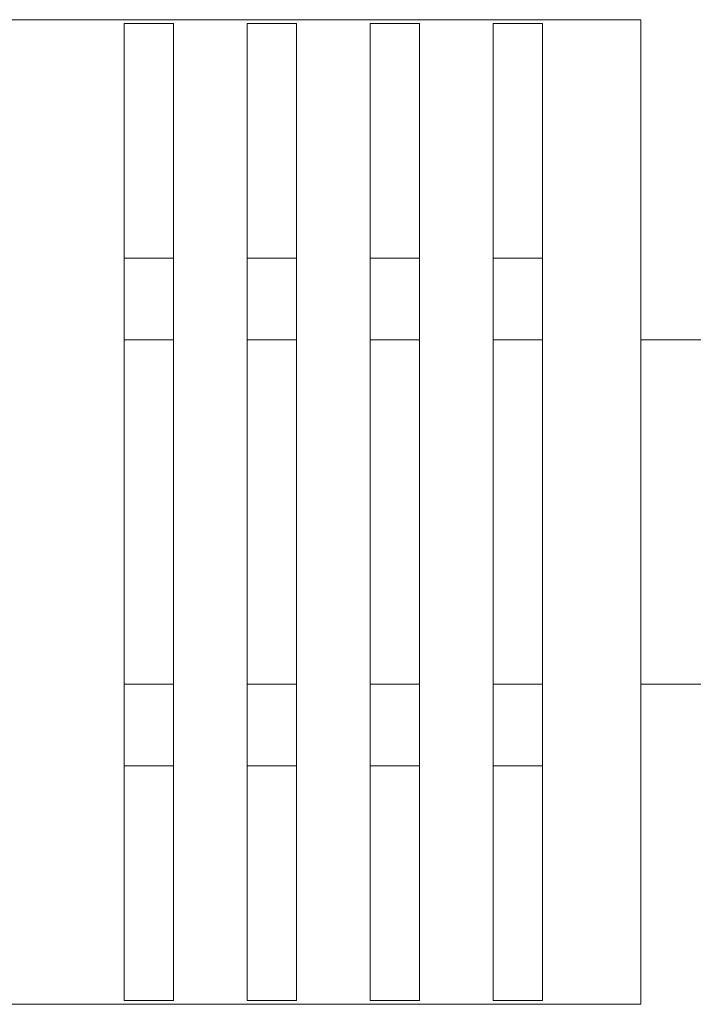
# Model space of a CAD drawing. Header units: millimetres. Extents: x -594 to 595, y -419 to 422.
# Tile 85 of 124: x 12 to 26, y 209 to 229. Entities that reach past the tile are written whole.
import ezdxf
from ezdxf.lldxf.tags import DXFTag

# ---------------------------------------------------------------- set-up
doc = ezdxf.new("R2010")
doc.units = ezdxf.units.MM
doc.header["$MEASUREMENT"] = 0
doc.layers.add('layer 1', color=7, linetype='Continuous')
tags = doc.linetypes.add('New Line100', pattern=[1, 0.5, -0.5]).pattern_tags.tags
tags[6:7] = [DXFTag(74, 4), DXFTag(75, 0), DXFTag(340, '0'), DXFTag(46, 1.0), DXFTag(50, 0.0), DXFTag(44, 0.0), DXFTag(45, 0.0)]
tags[4:5] = [DXFTag(74, 4), DXFTag(75, 0), DXFTag(340, '0'), DXFTag(46, 1.0), DXFTag(50, 0.0), DXFTag(44, 0.0), DXFTag(45, 0.0)]
tags = doc.linetypes.add('New Line101', pattern=[1, 0.5, -0.5]).pattern_tags.tags
tags[6:7] = [DXFTag(74, 4), DXFTag(75, 0), DXFTag(340, '0'), DXFTag(46, 1.0), DXFTag(50, 0.0), DXFTag(44, 0.0), DXFTag(45, 0.0)]
tags[4:5] = [DXFTag(74, 4), DXFTag(75, 0), DXFTag(340, '0'), DXFTag(46, 1.0), DXFTag(50, 0.0), DXFTag(44, 0.0), DXFTag(45, 0.0)]
tags = doc.linetypes.add('New Line102', pattern=[1, 0.5, -0.5]).pattern_tags.tags
tags[6:7] = [DXFTag(74, 4), DXFTag(75, 0), DXFTag(340, '0'), DXFTag(46, 1.0), DXFTag(50, 0.0), DXFTag(44, 0.0), DXFTag(45, 0.0)]
tags[4:5] = [DXFTag(74, 4), DXFTag(75, 0), DXFTag(340, '0'), DXFTag(46, 1.0), DXFTag(50, 0.0), DXFTag(44, 0.0), DXFTag(45, 0.0)]
tags = doc.linetypes.add('New Line103', pattern=[1, 0.5, -0.5]).pattern_tags.tags
tags[6:7] = [DXFTag(74, 4), DXFTag(75, 0), DXFTag(340, '0'), DXFTag(46, 1.0), DXFTag(50, 0.0), DXFTag(44, 0.0), DXFTag(45, 0.0)]
tags[4:5] = [DXFTag(74, 4), DXFTag(75, 0), DXFTag(340, '0'), DXFTag(46, 1.0), DXFTag(50, 0.0), DXFTag(44, 0.0), DXFTag(45, 0.0)]
tags = doc.linetypes.add('New Line104', pattern=[1, 0.5, -0.5]).pattern_tags.tags
tags[6:7] = [DXFTag(74, 4), DXFTag(75, 0), DXFTag(340, '0'), DXFTag(46, 1.0), DXFTag(50, 0.0), DXFTag(44, 0.0), DXFTag(45, 0.0)]
tags[4:5] = [DXFTag(74, 4), DXFTag(75, 0), DXFTag(340, '0'), DXFTag(46, 1.0), DXFTag(50, 0.0), DXFTag(44, 0.0), DXFTag(45, 0.0)]
tags = doc.linetypes.add('New Line68', pattern=[1, 0.5, -0.5]).pattern_tags.tags
tags[6:7] = [DXFTag(74, 4), DXFTag(75, 0), DXFTag(340, '0'), DXFTag(46, 1.0), DXFTag(50, 0.0), DXFTag(44, 0.0), DXFTag(45, 0.0)]
tags[4:5] = [DXFTag(74, 4), DXFTag(75, 0), DXFTag(340, '0'), DXFTag(46, 1.0), DXFTag(50, 0.0), DXFTag(44, 0.0), DXFTag(45, 0.0)]
tags = doc.linetypes.add('New Line69', pattern=[1, 0.5, -0.5]).pattern_tags.tags
tags[6:7] = [DXFTag(74, 4), DXFTag(75, 0), DXFTag(340, '0'), DXFTag(46, 1.0), DXFTag(50, 0.0), DXFTag(44, 0.0), DXFTag(45, 0.0)]
tags[4:5] = [DXFTag(74, 4), DXFTag(75, 0), DXFTag(340, '0'), DXFTag(46, 1.0), DXFTag(50, 0.0), DXFTag(44, 0.0), DXFTag(45, 0.0)]
tags = doc.linetypes.add('New Line70', pattern=[1, 0.5, -0.5]).pattern_tags.tags
tags[6:7] = [DXFTag(74, 4), DXFTag(75, 0), DXFTag(340, '0'), DXFTag(46, 1.0), DXFTag(50, 0.0), DXFTag(44, 0.0), DXFTag(45, 0.0)]
tags[4:5] = [DXFTag(74, 4), DXFTag(75, 0), DXFTag(340, '0'), DXFTag(46, 1.0), DXFTag(50, 0.0), DXFTag(44, 0.0), DXFTag(45, 0.0)]
tags = doc.linetypes.add('New Line71', pattern=[1, 0.5, -0.5]).pattern_tags.tags
tags[6:7] = [DXFTag(74, 4), DXFTag(75, 0), DXFTag(340, '0'), DXFTag(46, 1.0), DXFTag(50, 0.0), DXFTag(44, 0.0), DXFTag(45, 0.0)]
tags[4:5] = [DXFTag(74, 4), DXFTag(75, 0), DXFTag(340, '0'), DXFTag(46, 1.0), DXFTag(50, 0.0), DXFTag(44, 0.0), DXFTag(45, 0.0)]
tags = doc.linetypes.add('New Line72', pattern=[1, 0.5, -0.5]).pattern_tags.tags
tags[6:7] = [DXFTag(74, 4), DXFTag(75, 0), DXFTag(340, '0'), DXFTag(46, 1.0), DXFTag(50, 0.0), DXFTag(44, 0.0), DXFTag(45, 0.0)]
tags[4:5] = [DXFTag(74, 4), DXFTag(75, 0), DXFTag(340, '0'), DXFTag(46, 1.0), DXFTag(50, 0.0), DXFTag(44, 0.0), DXFTag(45, 0.0)]
tags = doc.linetypes.add('New Line73', pattern=[1, 0.5, -0.5]).pattern_tags.tags
tags[6:7] = [DXFTag(74, 4), DXFTag(75, 0), DXFTag(340, '0'), DXFTag(46, 1.0), DXFTag(50, 0.0), DXFTag(44, 0.0), DXFTag(45, 0.0)]
tags[4:5] = [DXFTag(74, 4), DXFTag(75, 0), DXFTag(340, '0'), DXFTag(46, 1.0), DXFTag(50, 0.0), DXFTag(44, 0.0), DXFTag(45, 0.0)]
tags = doc.linetypes.add('New Line74', pattern=[1, 0.5, -0.5]).pattern_tags.tags
tags[6:7] = [DXFTag(74, 4), DXFTag(75, 0), DXFTag(340, '0'), DXFTag(46, 1.0), DXFTag(50, 0.0), DXFTag(44, 0.0), DXFTag(45, 0.0)]
tags[4:5] = [DXFTag(74, 4), DXFTag(75, 0), DXFTag(340, '0'), DXFTag(46, 1.0), DXFTag(50, 0.0), DXFTag(44, 0.0), DXFTag(45, 0.0)]
tags = doc.linetypes.add('New Line75', pattern=[1, 0.5, -0.5]).pattern_tags.tags
tags[6:7] = [DXFTag(74, 4), DXFTag(75, 0), DXFTag(340, '0'), DXFTag(46, 1.0), DXFTag(50, 0.0), DXFTag(44, 0.0), DXFTag(45, 0.0)]
tags[4:5] = [DXFTag(74, 4), DXFTag(75, 0), DXFTag(340, '0'), DXFTag(46, 1.0), DXFTag(50, 0.0), DXFTag(44, 0.0), DXFTag(45, 0.0)]
tags = doc.linetypes.add('New Line76', pattern=[1, 0.5, -0.5]).pattern_tags.tags
tags[6:7] = [DXFTag(74, 4), DXFTag(75, 0), DXFTag(340, '0'), DXFTag(46, 1.0), DXFTag(50, 0.0), DXFTag(44, 0.0), DXFTag(45, 0.0)]
tags[4:5] = [DXFTag(74, 4), DXFTag(75, 0), DXFTag(340, '0'), DXFTag(46, 1.0), DXFTag(50, 0.0), DXFTag(44, 0.0), DXFTag(45, 0.0)]
tags = doc.linetypes.add('New Line77', pattern=[1, 0.5, -0.5]).pattern_tags.tags
tags[6:7] = [DXFTag(74, 4), DXFTag(75, 0), DXFTag(340, '0'), DXFTag(46, 1.0), DXFTag(50, 0.0), DXFTag(44, 0.0), DXFTag(45, 0.0)]
tags[4:5] = [DXFTag(74, 4), DXFTag(75, 0), DXFTag(340, '0'), DXFTag(46, 1.0), DXFTag(50, 0.0), DXFTag(44, 0.0), DXFTag(45, 0.0)]
tags = doc.linetypes.add('New Line78', pattern=[1, 0.5, -0.5]).pattern_tags.tags
tags[6:7] = [DXFTag(74, 4), DXFTag(75, 0), DXFTag(340, '0'), DXFTag(46, 1.0), DXFTag(50, 0.0), DXFTag(44, 0.0), DXFTag(45, 0.0)]
tags[4:5] = [DXFTag(74, 4), DXFTag(75, 0), DXFTag(340, '0'), DXFTag(46, 1.0), DXFTag(50, 0.0), DXFTag(44, 0.0), DXFTag(45, 0.0)]
tags = doc.linetypes.add('New Line79', pattern=[1, 0.5, -0.5]).pattern_tags.tags
tags[6:7] = [DXFTag(74, 4), DXFTag(75, 0), DXFTag(340, '0'), DXFTag(46, 1.0), DXFTag(50, 0.0), DXFTag(44, 0.0), DXFTag(45, 0.0)]
tags[4:5] = [DXFTag(74, 4), DXFTag(75, 0), DXFTag(340, '0'), DXFTag(46, 1.0), DXFTag(50, 0.0), DXFTag(44, 0.0), DXFTag(45, 0.0)]
tags = doc.linetypes.add('New Line80', pattern=[1, 0.5, -0.5]).pattern_tags.tags
tags[6:7] = [DXFTag(74, 4), DXFTag(75, 0), DXFTag(340, '0'), DXFTag(46, 1.0), DXFTag(50, 0.0), DXFTag(44, 0.0), DXFTag(45, 0.0)]
tags[4:5] = [DXFTag(74, 4), DXFTag(75, 0), DXFTag(340, '0'), DXFTag(46, 1.0), DXFTag(50, 0.0), DXFTag(44, 0.0), DXFTag(45, 0.0)]
tags = doc.linetypes.add('New Line81', pattern=[1, 0.5, -0.5]).pattern_tags.tags
tags[6:7] = [DXFTag(74, 4), DXFTag(75, 0), DXFTag(340, '0'), DXFTag(46, 1.0), DXFTag(50, 0.0), DXFTag(44, 0.0), DXFTag(45, 0.0)]
tags[4:5] = [DXFTag(74, 4), DXFTag(75, 0), DXFTag(340, '0'), DXFTag(46, 1.0), DXFTag(50, 0.0), DXFTag(44, 0.0), DXFTag(45, 0.0)]
tags = doc.linetypes.add('New Line82', pattern=[1, 0.5, -0.5]).pattern_tags.tags
tags[6:7] = [DXFTag(74, 4), DXFTag(75, 0), DXFTag(340, '0'), DXFTag(46, 1.0), DXFTag(50, 0.0), DXFTag(44, 0.0), DXFTag(45, 0.0)]
tags[4:5] = [DXFTag(74, 4), DXFTag(75, 0), DXFTag(340, '0'), DXFTag(46, 1.0), DXFTag(50, 0.0), DXFTag(44, 0.0), DXFTag(45, 0.0)]
tags = doc.linetypes.add('New Line83', pattern=[1, 0.5, -0.5]).pattern_tags.tags
tags[6:7] = [DXFTag(74, 4), DXFTag(75, 0), DXFTag(340, '0'), DXFTag(46, 1.0), DXFTag(50, 0.0), DXFTag(44, 0.0), DXFTag(45, 0.0)]
tags[4:5] = [DXFTag(74, 4), DXFTag(75, 0), DXFTag(340, '0'), DXFTag(46, 1.0), DXFTag(50, 0.0), DXFTag(44, 0.0), DXFTag(45, 0.0)]
tags = doc.linetypes.add('New Line84', pattern=[1, 0.5, -0.5]).pattern_tags.tags
tags[6:7] = [DXFTag(74, 4), DXFTag(75, 0), DXFTag(340, '0'), DXFTag(46, 1.0), DXFTag(50, 0.0), DXFTag(44, 0.0), DXFTag(45, 0.0)]
tags[4:5] = [DXFTag(74, 4), DXFTag(75, 0), DXFTag(340, '0'), DXFTag(46, 1.0), DXFTag(50, 0.0), DXFTag(44, 0.0), DXFTag(45, 0.0)]
tags = doc.linetypes.add('New Line85', pattern=[1, 0.5, -0.5]).pattern_tags.tags
tags[6:7] = [DXFTag(74, 4), DXFTag(75, 0), DXFTag(340, '0'), DXFTag(46, 1.0), DXFTag(50, 0.0), DXFTag(44, 0.0), DXFTag(45, 0.0)]
tags[4:5] = [DXFTag(74, 4), DXFTag(75, 0), DXFTag(340, '0'), DXFTag(46, 1.0), DXFTag(50, 0.0), DXFTag(44, 0.0), DXFTag(45, 0.0)]
tags = doc.linetypes.add('New Line86', pattern=[1, 0.5, -0.5]).pattern_tags.tags
tags[6:7] = [DXFTag(74, 4), DXFTag(75, 0), DXFTag(340, '0'), DXFTag(46, 1.0), DXFTag(50, 0.0), DXFTag(44, 0.0), DXFTag(45, 0.0)]
tags[4:5] = [DXFTag(74, 4), DXFTag(75, 0), DXFTag(340, '0'), DXFTag(46, 1.0), DXFTag(50, 0.0), DXFTag(44, 0.0), DXFTag(45, 0.0)]
tags = doc.linetypes.add('New Line87', pattern=[1, 0.5, -0.5]).pattern_tags.tags
tags[6:7] = [DXFTag(74, 4), DXFTag(75, 0), DXFTag(340, '0'), DXFTag(46, 1.0), DXFTag(50, 0.0), DXFTag(44, 0.0), DXFTag(45, 0.0)]
tags[4:5] = [DXFTag(74, 4), DXFTag(75, 0), DXFTag(340, '0'), DXFTag(46, 1.0), DXFTag(50, 0.0), DXFTag(44, 0.0), DXFTag(45, 0.0)]
tags = doc.linetypes.add('New Line88', pattern=[1, 0.5, -0.5]).pattern_tags.tags
tags[6:7] = [DXFTag(74, 4), DXFTag(75, 0), DXFTag(340, '0'), DXFTag(46, 1.0), DXFTag(50, 0.0), DXFTag(44, 0.0), DXFTag(45, 0.0)]
tags[4:5] = [DXFTag(74, 4), DXFTag(75, 0), DXFTag(340, '0'), DXFTag(46, 1.0), DXFTag(50, 0.0), DXFTag(44, 0.0), DXFTag(45, 0.0)]
tags = doc.linetypes.add('New Line89', pattern=[1, 0.5, -0.5]).pattern_tags.tags
tags[6:7] = [DXFTag(74, 4), DXFTag(75, 0), DXFTag(340, '0'), DXFTag(46, 1.0), DXFTag(50, 0.0), DXFTag(44, 0.0), DXFTag(45, 0.0)]
tags[4:5] = [DXFTag(74, 4), DXFTag(75, 0), DXFTag(340, '0'), DXFTag(46, 1.0), DXFTag(50, 0.0), DXFTag(44, 0.0), DXFTag(45, 0.0)]
tags = doc.linetypes.add('New Line90', pattern=[1, 0.5, -0.5]).pattern_tags.tags
tags[6:7] = [DXFTag(74, 4), DXFTag(75, 0), DXFTag(340, '0'), DXFTag(46, 1.0), DXFTag(50, 0.0), DXFTag(44, 0.0), DXFTag(45, 0.0)]
tags[4:5] = [DXFTag(74, 4), DXFTag(75, 0), DXFTag(340, '0'), DXFTag(46, 1.0), DXFTag(50, 0.0), DXFTag(44, 0.0), DXFTag(45, 0.0)]
tags = doc.linetypes.add('New Line91', pattern=[1, 0.5, -0.5]).pattern_tags.tags
tags[6:7] = [DXFTag(74, 4), DXFTag(75, 0), DXFTag(340, '0'), DXFTag(46, 1.0), DXFTag(50, 0.0), DXFTag(44, 0.0), DXFTag(45, 0.0)]
tags[4:5] = [DXFTag(74, 4), DXFTag(75, 0), DXFTag(340, '0'), DXFTag(46, 1.0), DXFTag(50, 0.0), DXFTag(44, 0.0), DXFTag(45, 0.0)]
tags = doc.linetypes.add('New Line92', pattern=[1, 0.5, -0.5]).pattern_tags.tags
tags[6:7] = [DXFTag(74, 4), DXFTag(75, 0), DXFTag(340, '0'), DXFTag(46, 1.0), DXFTag(50, 0.0), DXFTag(44, 0.0), DXFTag(45, 0.0)]
tags[4:5] = [DXFTag(74, 4), DXFTag(75, 0), DXFTag(340, '0'), DXFTag(46, 1.0), DXFTag(50, 0.0), DXFTag(44, 0.0), DXFTag(45, 0.0)]
tags = doc.linetypes.add('New Line93', pattern=[1, 0.5, -0.5]).pattern_tags.tags
tags[6:7] = [DXFTag(74, 4), DXFTag(75, 0), DXFTag(340, '0'), DXFTag(46, 1.0), DXFTag(50, 0.0), DXFTag(44, 0.0), DXFTag(45, 0.0)]
tags[4:5] = [DXFTag(74, 4), DXFTag(75, 0), DXFTag(340, '0'), DXFTag(46, 1.0), DXFTag(50, 0.0), DXFTag(44, 0.0), DXFTag(45, 0.0)]
tags = doc.linetypes.add('New Line94', pattern=[1, 0.5, -0.5]).pattern_tags.tags
tags[6:7] = [DXFTag(74, 4), DXFTag(75, 0), DXFTag(340, '0'), DXFTag(46, 1.0), DXFTag(50, 0.0), DXFTag(44, 0.0), DXFTag(45, 0.0)]
tags[4:5] = [DXFTag(74, 4), DXFTag(75, 0), DXFTag(340, '0'), DXFTag(46, 1.0), DXFTag(50, 0.0), DXFTag(44, 0.0), DXFTag(45, 0.0)]
tags = doc.linetypes.add('New Line95', pattern=[1, 0.5, -0.5]).pattern_tags.tags
tags[6:7] = [DXFTag(74, 4), DXFTag(75, 0), DXFTag(340, '0'), DXFTag(46, 1.0), DXFTag(50, 0.0), DXFTag(44, 0.0), DXFTag(45, 0.0)]
tags[4:5] = [DXFTag(74, 4), DXFTag(75, 0), DXFTag(340, '0'), DXFTag(46, 1.0), DXFTag(50, 0.0), DXFTag(44, 0.0), DXFTag(45, 0.0)]
tags = doc.linetypes.add('New Line96', pattern=[1, 0.5, -0.5]).pattern_tags.tags
tags[6:7] = [DXFTag(74, 4), DXFTag(75, 0), DXFTag(340, '0'), DXFTag(46, 1.0), DXFTag(50, 0.0), DXFTag(44, 0.0), DXFTag(45, 0.0)]
tags[4:5] = [DXFTag(74, 4), DXFTag(75, 0), DXFTag(340, '0'), DXFTag(46, 1.0), DXFTag(50, 0.0), DXFTag(44, 0.0), DXFTag(45, 0.0)]
tags = doc.linetypes.add('New Line97', pattern=[1, 0.5, -0.5]).pattern_tags.tags
tags[6:7] = [DXFTag(74, 4), DXFTag(75, 0), DXFTag(340, '0'), DXFTag(46, 1.0), DXFTag(50, 0.0), DXFTag(44, 0.0), DXFTag(45, 0.0)]
tags[4:5] = [DXFTag(74, 4), DXFTag(75, 0), DXFTag(340, '0'), DXFTag(46, 1.0), DXFTag(50, 0.0), DXFTag(44, 0.0), DXFTag(45, 0.0)]
tags = doc.linetypes.add('New Line98', pattern=[1, 0.5, -0.5]).pattern_tags.tags
tags[6:7] = [DXFTag(74, 4), DXFTag(75, 0), DXFTag(340, '0'), DXFTag(46, 1.0), DXFTag(50, 0.0), DXFTag(44, 0.0), DXFTag(45, 0.0)]
tags[4:5] = [DXFTag(74, 4), DXFTag(75, 0), DXFTag(340, '0'), DXFTag(46, 1.0), DXFTag(50, 0.0), DXFTag(44, 0.0), DXFTag(45, 0.0)]
tags = doc.linetypes.add('New Line99', pattern=[1, 0.5, -0.5]).pattern_tags.tags
tags[6:7] = [DXFTag(74, 4), DXFTag(75, 0), DXFTag(340, '0'), DXFTag(46, 1.0), DXFTag(50, 0.0), DXFTag(44, 0.0), DXFTag(45, 0.0)]
tags[4:5] = [DXFTag(74, 4), DXFTag(75, 0), DXFTag(340, '0'), DXFTag(46, 1.0), DXFTag(50, 0.0), DXFTag(44, 0.0), DXFTag(45, 0.0)]

msp = doc.modelspace()

# ---------------------------------------------------------------- linework, layer by layer
at = {"layer": 'layer 1', "linetype": 'New Line95', "lineweight": 9}
msp.add_open_spline([(11.9523, 228.9013), (11.9523, 228.9013), (24.9523, 228.9013), (24.9523, 228.9013)], degree=3, dxfattribs=at)
at = {"layer": 'layer 1', "linetype": 'New Line91', "lineweight": 9}
msp.add_open_spline([(14.4523, 228.8231), (14.4523, 228.8231), (15.4523, 228.8231), (15.4523, 228.8231)], degree=3, dxfattribs=at)
at = {"layer": 'layer 1', "linetype": 'New Line96', "lineweight": 9}
msp.add_open_spline([(14.4523, 208.98), (14.4523, 208.98), (14.4523, 228.8231), (14.4523, 228.8231)], degree=3, dxfattribs=at)
at = {"layer": 'layer 1', "linetype": 'New Line97', "lineweight": 9}
msp.add_open_spline([(15.4523, 228.8231), (15.4523, 228.8231), (15.4523, 208.98), (15.4523, 208.98)], degree=3, dxfattribs=at)
at = {"layer": 'layer 1', "linetype": 'New Line92', "lineweight": 9}
msp.add_open_spline([(16.9523, 228.8231), (16.9523, 228.8231), (17.9523, 228.8231), (17.9523, 228.8231)], degree=3, dxfattribs=at)
at = {"layer": 'layer 1', "linetype": 'New Line98', "lineweight": 9}
msp.add_open_spline([(16.9523, 208.98), (16.9523, 208.98), (16.9523, 228.8231), (16.9523, 228.8231)], degree=3, dxfattribs=at)
at = {"layer": 'layer 1', "linetype": 'New Line99', "lineweight": 9}
msp.add_open_spline([(17.9523, 228.8231), (17.9523, 228.8231), (17.9523, 208.98), (17.9523, 208.98)], degree=3, dxfattribs=at)
at = {"layer": 'layer 1', "linetype": 'New Line93', "lineweight": 9}
msp.add_open_spline([(19.4523, 228.8231), (19.4523, 228.8231), (20.4523, 228.8231), (20.4523, 228.8231)], degree=3, dxfattribs=at)
at = {"layer": 'layer 1', "linetype": 'New Line100', "lineweight": 9}
msp.add_open_spline([(19.4523, 208.98), (19.4523, 208.98), (19.4523, 228.8231), (19.4523, 228.8231)], degree=3, dxfattribs=at)
at = {"layer": 'layer 1', "linetype": 'New Line101', "lineweight": 9}
msp.add_open_spline([(20.4523, 228.8231), (20.4523, 228.8231), (20.4523, 208.98), (20.4523, 208.98)], degree=3, dxfattribs=at)
at = {"layer": 'layer 1', "linetype": 'New Line94', "lineweight": 9}
msp.add_open_spline([(21.9523, 228.8231), (21.9523, 228.8231), (22.9523, 228.8231), (22.9523, 228.8231)], degree=3, dxfattribs=at)
at = {"layer": 'layer 1', "linetype": 'New Line102', "lineweight": 9}
msp.add_open_spline([(21.9523, 208.98), (21.9523, 208.98), (21.9523, 228.8231), (21.9523, 228.8231)], degree=3, dxfattribs=at)
at = {"layer": 'layer 1', "linetype": 'New Line103', "lineweight": 9}
msp.add_open_spline([(22.9523, 228.8231), (22.9523, 228.8231), (22.9523, 208.98), (22.9523, 208.98)], degree=3, dxfattribs=at)
at = {"layer": 'layer 1', "linetype": 'New Line104', "lineweight": 9}
msp.add_open_spline([(24.9523, 208.9015), (24.9523, 208.9015), (24.9523, 228.9015), (24.9523, 228.9015)], degree=3, dxfattribs=at)
at = {"layer": 'layer 1', "linetype": 'New Line90', "lineweight": 9}
msp.add_open_spline([(15.4523, 224.0554), (15.4523, 224.0554), (14.4523, 224.0554), (14.4523, 224.0554)], degree=3, dxfattribs=at)
at = {"layer": 'layer 1', "linetype": 'New Line89', "lineweight": 9}
msp.add_open_spline([(17.9523, 224.0554), (17.9523, 224.0554), (16.9523, 224.0554), (16.9523, 224.0554)], degree=3, dxfattribs=at)
at = {"layer": 'layer 1', "linetype": 'New Line88', "lineweight": 9}
msp.add_open_spline([(20.4523, 224.0554), (20.4523, 224.0554), (19.4523, 224.0554), (19.4523, 224.0554)], degree=3, dxfattribs=at)
at = {"layer": 'layer 1', "linetype": 'New Line87', "lineweight": 9}
msp.add_open_spline([(22.9523, 224.0554), (22.9523, 224.0554), (21.9523, 224.0554), (21.9523, 224.0554)], degree=3, dxfattribs=at)
at = {"layer": 'layer 1', "linetype": 'New Line86', "lineweight": 9}
msp.add_open_spline([(15.4523, 222.4015), (15.4523, 222.4015), (14.4523, 222.4015), (14.4523, 222.4015)], degree=3, dxfattribs=at)
at = {"layer": 'layer 1', "linetype": 'New Line85', "lineweight": 9}
msp.add_open_spline([(17.9523, 222.4015), (17.9523, 222.4015), (16.9523, 222.4015), (16.9523, 222.4015)], degree=3, dxfattribs=at)
at = {"layer": 'layer 1', "linetype": 'New Line84', "lineweight": 9}
msp.add_open_spline([(20.4523, 222.4015), (20.4523, 222.4015), (19.4523, 222.4015), (19.4523, 222.4015)], degree=3, dxfattribs=at)
at = {"layer": 'layer 1', "linetype": 'New Line83', "lineweight": 9}
msp.add_open_spline([(22.9523, 222.4015), (22.9523, 222.4015), (21.9523, 222.4015), (21.9523, 222.4015)], degree=3, dxfattribs=at)
at = {"layer": 'layer 1', "linetype": 'New Line82', "lineweight": 9}
msp.add_open_spline([(30.7023, 222.4015), (30.7023, 222.4015), (24.9523, 222.4015), (24.9523, 222.4015)], degree=3, dxfattribs=at)
at = {"layer": 'layer 1', "linetype": 'New Line81', "lineweight": 9}
msp.add_open_spline([(15.4523, 215.4015), (15.4523, 215.4015), (14.4523, 215.4015), (14.4523, 215.4015)], degree=3, dxfattribs=at)
at = {"layer": 'layer 1', "linetype": 'New Line80', "lineweight": 9}
msp.add_open_spline([(17.9523, 215.4015), (17.9523, 215.4015), (16.9523, 215.4015), (16.9523, 215.4015)], degree=3, dxfattribs=at)
at = {"layer": 'layer 1', "linetype": 'New Line79', "lineweight": 9}
msp.add_open_spline([(20.4523, 215.4015), (20.4523, 215.4015), (19.4523, 215.4015), (19.4523, 215.4015)], degree=3, dxfattribs=at)
at = {"layer": 'layer 1', "linetype": 'New Line78', "lineweight": 9}
msp.add_open_spline([(22.9523, 215.4015), (22.9523, 215.4015), (21.9523, 215.4015), (21.9523, 215.4015)], degree=3, dxfattribs=at)
at = {"layer": 'layer 1', "linetype": 'New Line77', "lineweight": 9}
msp.add_open_spline([(30.7023, 215.4015), (30.7023, 215.4015), (24.9523, 215.4015), (24.9523, 215.4015)], degree=3, dxfattribs=at)
at = {"layer": 'layer 1', "linetype": 'New Line73', "lineweight": 9}
msp.add_open_spline([(14.4523, 213.7477), (14.4523, 213.7477), (15.4523, 213.7477), (15.4523, 213.7477)], degree=3, dxfattribs=at)
at = {"layer": 'layer 1', "linetype": 'New Line74', "lineweight": 9}
msp.add_open_spline([(16.9523, 213.7477), (16.9523, 213.7477), (17.9523, 213.7477), (17.9523, 213.7477)], degree=3, dxfattribs=at)
at = {"layer": 'layer 1', "linetype": 'New Line75', "lineweight": 9}
msp.add_open_spline([(19.4523, 213.7477), (19.4523, 213.7477), (20.4523, 213.7477), (20.4523, 213.7477)], degree=3, dxfattribs=at)
at = {"layer": 'layer 1', "linetype": 'New Line76', "lineweight": 9}
msp.add_open_spline([(21.9523, 213.7477), (21.9523, 213.7477), (22.9523, 213.7477), (22.9523, 213.7477)], degree=3, dxfattribs=at)
at = {"layer": 'layer 1', "linetype": 'New Line68', "lineweight": 9}
msp.add_open_spline([(24.9523, 208.9017), (24.9523, 208.9017), (11.9523, 208.9017), (11.9523, 208.9017)], degree=3, dxfattribs=at)
at = {"layer": 'layer 1', "linetype": 'New Line72', "lineweight": 9}
msp.add_open_spline([(15.4523, 208.98), (15.4523, 208.98), (14.4523, 208.98), (14.4523, 208.98)], degree=3, dxfattribs=at)
at = {"layer": 'layer 1', "linetype": 'New Line71', "lineweight": 9}
msp.add_open_spline([(17.9523, 208.98), (17.9523, 208.98), (16.9523, 208.98), (16.9523, 208.98)], degree=3, dxfattribs=at)
at = {"layer": 'layer 1', "linetype": 'New Line70', "lineweight": 9}
msp.add_open_spline([(20.4523, 208.98), (20.4523, 208.98), (19.4523, 208.98), (19.4523, 208.98)], degree=3, dxfattribs=at)
at = {"layer": 'layer 1', "linetype": 'New Line69', "lineweight": 9}
msp.add_open_spline([(22.9523, 208.98), (22.9523, 208.98), (21.9523, 208.98), (21.9523, 208.98)], degree=3, dxfattribs=at)

doc.saveas('drawing.dxf')
